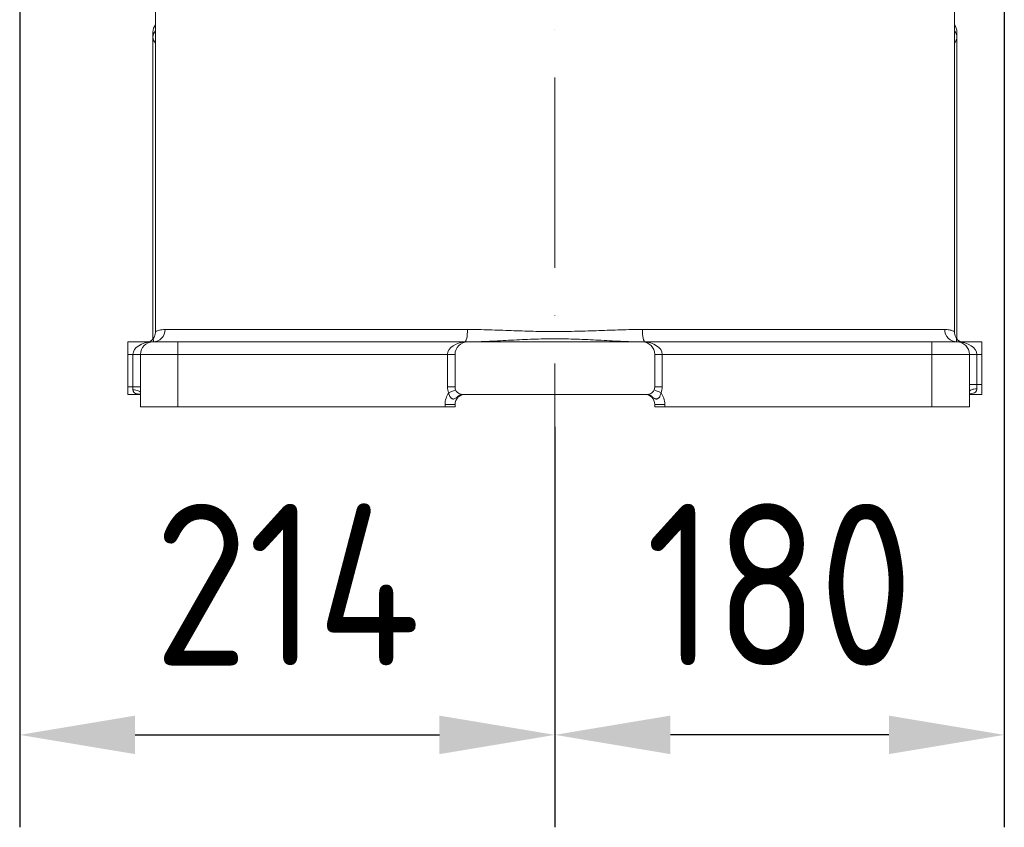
# Model space of a CAD drawing. Header units: millimetres. Extents: x 176 to 9387, y -11044 to -3322.
# Tile 37 of 255: x 1078 to 1473, y -6356 to -6033. Entities that reach past the tile are written whole.
import ezdxf

# ---------------------------------------------------------------- set-up
doc = ezdxf.new("R2010")
doc.units = ezdxf.units.MM
doc.header["$LTSCALE"] = 0.3175
doc.linetypes.add('ACAD_ISO10W100', pattern=[18, 12, -3, 0, -3])
for name, color, linetype, lineweight in [('1轮廓实线层', 7, 'Continuous', 18), ('7标注层', 4, 'Continuous', 13), ('中心线', 4, 'ACAD_ISO10W100', 20)]:
    doc.layers.add(name, color=color, linetype=linetype, lineweight=lineweight)
doc.styles.add('标准汉字', font='gbenor.shx', dxfattribs={"bigfont": 'gbcbig.shx'})
doc.dimstyles.new('M1：18.5', dxfattribs={"dimscale": 18.5, "dimtxt": 3.5, "dimasz": 2.5, "dimexe": 2, "dimexo": 0, "dimgap": 1.5, "dimtad": 1, "dimdec": 4, "dimdsep": 46, "dimtxsty": '标准汉字', "dimcen": 5, "dimdle": 5, "dimclrd": 1, "dimclre": 1, "dimclrt": 256, "dimadec": 4, "dimazin": 2, "dimtfac": 1, "dimtdec": 4, "dimtmove": 2, "dimatfit": 3, "dimfxl": 1, "dimfrac": 2, "dimtolj": 1, "dimarcsym": 0})

# ---------------------------------------------------------------- blocks, each defined once
blk = doc.blocks.new('*D30')
at = {"layer": '7标注层', "color": 1, "lineweight": -2, "ltscale": 20, "transparency": 16777216}
for p, q in [((1472.85, -5983.95), (1472.85, -6356.26)), ((1292.85, -6195.93), (1292.85, -6356.26)), ((1426.6, -6319.26), (1339.1, -6319.26))]:
    blk.add_line(p, q, dxfattribs=at)
at = {"layer": '7标注层', "color": 1, "transparency": 16777216}
for points in [[(1339.1, -6311.55), (1339.1, -6326.97), (1292.85, -6319.26)], [(1426.6, -6326.97), (1426.6, -6311.55), (1472.85, -6319.26)]]:
    blk.add_solid(points, dxfattribs=at)
at = {"layer": 'Defpoints', "color": 0, "transparency": 16777216}
for p in [(1472.85, -5983.95), (1292.85, -6195.93), (1292.85, -6319.26)]:
    blk.add_point(p, dxfattribs=at)
at = {"layer": '7标注层', "transparency": 16777216, "insert": (1382.85, -6259.14), "char_height": 64.75, "attachment_point": 5, "style": '标准汉字'}
blk.add_mtext('\\A1;180', dxfattribs=at)
blk = doc.blocks.new('*D31')
at = {"layer": '7标注层', "color": 1, "lineweight": -2, "ltscale": 20, "transparency": 16777216}
for p, q in [((1078.47, -5944.61), (1078.47, -6356.26)), ((1292.85, -6195.93), (1292.85, -6356.26)), ((1124.72, -6319.26), (1246.6, -6319.26))]:
    blk.add_line(p, q, dxfattribs=at)
at = {"layer": '7标注层', "color": 1, "transparency": 16777216}
for points in [[(1124.72, -6311.55), (1124.72, -6326.97), (1078.47, -6319.26)], [(1246.6, -6326.97), (1246.6, -6311.55), (1292.85, -6319.26)]]:
    blk.add_solid(points, dxfattribs=at)
at = {"layer": 'Defpoints', "color": 0, "transparency": 16777216}
for p in [(1078.47, -5944.61), (1292.85, -6195.93), (1292.85, -6319.26)]:
    blk.add_point(p, dxfattribs=at)
at = {"layer": '7标注层', "transparency": 16777216, "insert": (1185.66, -6259.14), "char_height": 64.75, "attachment_point": 5, "style": '标准汉字'}
blk.add_mtext('\\A1;214', dxfattribs=at)

msp = doc.modelspace()

# ---------------------------------------------------------------- linework, layer by layer
at = {"layer": '1轮廓实线层', "ltscale": 20}
for p, q in [((1132.85143, -6014.95328), (1132.85143, -6157.73461)), ((1452.85142, -6157.73461), (1452.85142, -6014.95328)), ((1131.85142, -6039.93445), (1131.85142, -6037.95328)), ((1453.85142, -6037.95328), (1453.85142, -6039.93445)), ((1131.85142, -6160.78686), (1131.85142, -6039.93445)), ((1453.85142, -6039.93445), (1453.85142, -6160.78686)), ((1136.73021, -6156.95328), (1257.83475, -6156.95328)), ((1327.86809, -6156.95328), (1448.97263, -6156.95328)), ((1121.85142, -6166.95328), (1121.85142, -6161.95328)), ((1121.85142, -6161.95328), (1131.71664, -6161.95328)), ((1131.85142, -6161.95328), (1141.85143, -6161.95328)), ((1131.87473, -6161.92533), (1131.88132, -6161.92484)), ((1141.85143, -6161.95328), (1141.85143, -6166.95328)), ((1141.85143, -6161.95328), (1256.74048, -6161.95328)), ((1327.85142, -6161.95328), (1257.85142, -6161.95328)), ((1328.96236, -6161.95328), (1443.85142, -6161.95328)), ((1443.85142, -6161.95328), (1453.85142, -6161.95328)), ((1443.85142, -6161.95328), (1443.85142, -6166.95328)), ((1453.82209, -6161.92243), (1453.8299, -6161.92332)), ((1453.85142, -6161.95021), (1453.85142, -6161.95062)), ((1453.9862, -6161.95328), (1463.85143, -6161.95328)), ((1463.85143, -6161.95328), (1463.85143, -6166.95328)), ((1123.85142, -6166.95328), (1121.85142, -6166.95328)), ((1121.85142, -6179.95328), (1121.85142, -6166.95328)), ((1123.85142, -6166.95328), (1126.85143, -6166.95328)), ((1123.85142, -6179.95328), (1123.85142, -6166.95328)), ((1141.85143, -6166.95328), (1126.85143, -6166.95328)), ((1126.85143, -6187.95328), (1126.85143, -6166.95328)), ((1249.85142, -6166.95328), (1141.85143, -6166.95328)), ((1141.85143, -6166.95328), (1141.85143, -6187.95328)), ((1252.85142, -6166.95328), (1249.85142, -6166.95328)), ((1249.85142, -6179.95328), (1249.85142, -6166.95328)), ((1252.85142, -6166.95328), (1252.85142, -6179.95328)), ((1332.85142, -6179.95328), (1332.85142, -6166.95328)), ((1332.85142, -6166.95328), (1335.85142, -6166.95328)), ((1335.85142, -6166.95328), (1335.85142, -6179.95328)), ((1443.85142, -6166.95328), (1335.85142, -6166.95328)), ((1458.85142, -6166.95328), (1443.85142, -6166.95328)), ((1443.85142, -6187.95328), (1443.85142, -6166.95328)), ((1458.85142, -6166.95328), (1458.85142, -6187.95328)), ((1458.85142, -6166.95328), (1461.85142, -6166.95328)), ((1461.85142, -6166.95328), (1461.85142, -6178.95328)), ((1463.85143, -6166.95328), (1461.85142, -6166.95328)), ((1463.85143, -6166.95328), (1463.85143, -6178.95328)), ((1458.85142, -6178.95328), (1461.85142, -6178.95328)), ((1461.85142, -6178.95328), (1461.85142, -6180.70328)), ((1461.85142, -6178.95328), (1463.85143, -6178.95328)), ((1463.85143, -6178.95328), (1463.85143, -6182.95328)), ((1121.85142, -6182.95328), (1121.85142, -6179.95328)), ((1121.85142, -6179.95328), (1123.85142, -6179.95328)), ((1126.85143, -6182.95328), (1121.85142, -6182.95328)), ((1123.85142, -6181.13304), (1123.85142, -6179.95328)), ((1123.85142, -6179.95328), (1126.85143, -6179.95328)), ((1252.85142, -6179.95328), (1249.85142, -6179.95328)), ((1255.85142, -6182.95328), (1329.85142, -6182.95328)), ((1332.85142, -6179.95328), (1335.85142, -6179.95328)), ((1463.85143, -6182.95328), (1458.85142, -6182.95328)), ((1252.85142, -6186.95328), (1248.85142, -6186.95328)), ((1248.85142, -6187.95328), (1248.85142, -6186.95328)), ((1252.85142, -6186.95328), (1252.85142, -6187.95328)), ((1336.85142, -6186.95328), (1332.85142, -6186.95328)), ((1332.85142, -6187.95328), (1332.85142, -6186.95328)), ((1336.85142, -6186.95328), (1336.85142, -6187.95328)), ((1141.85143, -6187.95328), (1126.85143, -6187.95328)), ((1248.85142, -6187.95328), (1141.85143, -6187.95328)), ((1252.85142, -6187.95328), (1248.85142, -6187.95328)), ((1336.85142, -6187.95328), (1332.85142, -6187.95328)), ((1443.85142, -6187.95328), (1336.85142, -6187.95328)), ((1458.85142, -6187.95328), (1443.85142, -6187.95328))]:
    msp.add_line(p, q, dxfattribs=at)
at = {"layer": '1轮廓实线层', "lineweight": 0, "ltscale": 20}
for points in [[(1257.83475, -6156.95328), (1257.81373, -6157.92873), (1257.75146, -6158.8667), (1257.65033, -6159.73113), (1257.51425, -6160.48881), (1257.34843, -6161.11063), (1257.15924, -6161.57268), (1256.95396, -6161.85721), (1256.74048, -6161.95328)], [(1327.86809, -6156.95328), (1327.88912, -6157.92873), (1327.95139, -6158.8667), (1328.05251, -6159.73113), (1328.18859, -6160.48881), (1328.35442, -6161.11063), (1328.5436, -6161.57268), (1328.74888, -6161.85721), (1328.96236, -6161.95328)], [(1123.85142, -6181.13304), (1124.4367, -6181.15571), (1124.99947, -6181.22284), (1125.51813, -6181.33186), (1125.97274, -6181.47858), (1126.34583, -6181.65736), (1126.62307, -6181.86132), (1126.79378, -6182.08263), (1126.85143, -6182.31279)], [(1253.09313, -6181.13304), (1253.04013, -6181.15571), (1252.88317, -6181.22284), (1252.62827, -6181.33186), (1252.28525, -6181.47858), (1251.86726, -6181.65736), (1251.39039, -6181.86132), (1250.87295, -6182.08263), (1250.33484, -6182.31279)], [(1332.60971, -6181.13304), (1332.66271, -6181.15571), (1332.81968, -6181.22284), (1333.07457, -6181.33186), (1333.4176, -6181.47858), (1333.83558, -6181.65736), (1334.31245, -6181.86132), (1334.82989, -6182.08263), (1335.36801, -6182.31279)], [(1458.85142, -6182.01578), (1458.90907, -6181.75973), (1459.07978, -6181.51351), (1459.35701, -6181.28659), (1459.73011, -6181.0877), (1460.18471, -6180.92448), (1460.70338, -6180.80319), (1461.26615, -6180.7285), (1461.85142, -6180.70328)]]:
    msp.add_lwpolyline(points, dxfattribs=at)
for centre, radius, start, end in [((1136.85142, -6037.95328), 5, 143.1301024, 180), ((1135.78018, -6039.97816), 3.929, 138.1951552, 179.3625271), ((1448.85142, -6037.95328), 5, 0, 36.8698976), ((1449.90257, -6039.98597), 3.94918, 0.7474353, 41.6948825), ((1131.79006, -6157.01314), 4.94052, 270.7116788, 0.6942654), ((1453.91279, -6157.01314), 4.94052, 179.3057346, 269.2883212), ((1131.85142, -6166.95328), 5, 90, 180), ((1129.47698, -6158.95328), 3, 270.0010186, 324.0142408), ((1131.7157, -6160.45429), 1.50041, 268.8038202, 271.1961798), ((1131.71665, -6158.9954), 2.95788, 269.9999103, 273.1277661), ((1257.85142, -6166.95328), 5, 90, 180), ((1257.7157, -6160.45429), 1.50041, 268.8038202, 271.1961798), ((1257.85103, -6161.90719), 0.04609, 270.490635, 295.2626485), ((1327.85182, -6161.90719), 0.04609, 244.7373515, 269.509365), ((1327.85142, -6166.95328), 5, 0, 90), ((1327.98715, -6160.45429), 1.50041, 268.8038202, 271.1961798), ((1456.22587, -6158.95328), 3, 215.9393167, 269.9989814), ((1453.9862, -6158.9954), 2.95788, 266.8722339, 270.0000897), ((1453.85142, -6166.95328), 5, 0, 90), ((1453.98714, -6160.45429), 1.50041, 268.8038202, 271.1961798), ((1256.85142, -6186.95328), 8, 144.5451673, 180), ((1255.85142, -6179.95328), 6, 180, 203.1570008), ((1255.85142, -6179.95328), 3, 180, 270), ((1256.85142, -6186.95328), 4, 90, 180), ((1255.88789, -6185.51112), 2.5581, 90.8169048, 142.6026135), ((1328.85142, -6186.95328), 4, 0, 90), ((1329.85142, -6179.95328), 3, 270, 0), ((1329.81495, -6185.51112), 2.5581, 37.3973865, 89.1830952), ((1329.85142, -6179.95328), 6, 336.8429992, 0), ((1328.85142, -6186.95328), 8, 0, 35.4548327)]:
    msp.add_arc(centre, radius, start, end, dxfattribs=at)
at = {"layer": '1轮廓实线层', "ltscale": 20}
for centre, major_axis, ratio, start_param, end_param in [((1146.85142, -6047.95328), (14.75596, -8.96174), 0.30069403, 3.32222273, 3.68943075), ((1438.85142, -6047.95328), (14.75596, 8.96174), 0.30069403, 5.735347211, 6.102555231), ((1131.85142, -6166.95328), (8, 0), 0.625, 1.591678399, 3.141592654), ((1257.85142, -6166.95328), (8, 0), 0.625, 1.591678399, 3.141592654), ((1327.85142, -6166.95328), (8, 0), 0.625, 0, 1.549914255), ((1453.85142, -6166.95328), (8, 0), 0.625, 0, 1.549914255)]:
    msp.add_ellipse(centre, major_axis=major_axis, ratio=ratio, start_param=start_param, end_param=end_param, dxfattribs=at)
for points, knots in [([(1132.83867, -6157.74457), (1132.84315, -6157.7881), (1132.88136, -6158.15934), (1132.76056, -6158.83521), (1132.49874, -6159.6929), (1132.19456, -6160.31181), (1131.96326, -6160.6171), (1131.89532, -6160.70677)], [0, 0, 0, 0, 0.132005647, 1.125663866, 2.029984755, 2.84606979, 3.185440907, 3.185440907, 3.185440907, 3.185440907]), ([(1132.94714, -6157.73461), (1132.96448, -6157.73399), (1133.00582, -6157.73253), (1134.20988, -6157.16391), (1135.89015, -6157.02349), (1136.73021, -6156.95328)], [0, 0, 0, 0, 1.040735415, 2.4802084, 3.919410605, 3.919410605, 3.919410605, 3.919410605]), ([(1257.83475, -6156.95328), (1260.72767, -6156.95328), (1263.63198, -6157.01915), (1269.46544, -6157.19789), (1272.39457, -6157.31114), (1276.8082, -6157.46926), (1278.28316, -6157.52014), (1281.22744, -6157.61169), (1282.69827, -6157.6524), (1287.10682, -6157.75257), (1290.04058, -6157.78908), (1295.89756, -6157.78714), (1298.82077, -6157.74874), (1304.65689, -6157.61349), (1307.56979, -6157.51691), (1313.38569, -6157.30817), (1316.28869, -6157.19614), (1322.08529, -6157.01889), (1324.97888, -6156.95328), (1327.86809, -6156.95328)], [0, 0, 0, 0, 8.757356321, 8.757356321, 17.514712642, 17.514712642, 21.893390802, 21.893390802, 26.272068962, 26.272068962, 35.029425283, 35.029425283, 43.786781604, 43.786781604, 52.544137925, 52.544137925, 61.301494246, 61.301494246, 70.058850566, 70.058850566, 70.058850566, 70.058850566]), ([(1448.97263, -6156.95328), (1449.62791, -6156.99914), (1450.94118, -6157.09105), (1452.24166, -6157.52834), (1452.92329, -6157.79657), (1452.78415, -6157.74512), (1452.75571, -6157.73461)], [0, 0, 0, 0, 1.169846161, 2.344539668, 3.86572319, 4.256574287, 4.256574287, 4.256574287, 4.256574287]), ([(1453.80803, -6160.70501), (1453.75914, -6160.64427), (1453.47814, -6160.29519), (1453.14471, -6159.54968), (1452.86916, -6158.59858), (1452.8758, -6157.9851), (1452.87855, -6157.73099)], [0, 0, 0, 0, 0.235510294, 1.35369163, 2.435595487, 3.200622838, 3.200622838, 3.200622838, 3.200622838]), ([(1131.68438, -6161.95437), (1131.69173, -6161.95427), (1131.69825, -6161.95415), (1131.70331, -6161.95403), (1131.7037, -6161.95402), (1131.70408, -6161.95401), (1131.70445, -6161.954), (1131.70998, -6161.95386), (1131.71386, -6161.95373), (1131.71625, -6161.95362), (1131.71748, -6161.95356), (1131.71834, -6161.95351), (1131.71888, -6161.95346), (1131.72037, -6161.95334), (1131.71933, -6161.95328), (1131.71665, -6161.95328)], [0, 0, 0, 0, 0.00896418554, 0.00896418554, 0.00896418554, 0.00963707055, 0.00963707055, 0.00963707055, 0.01979951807, 0.01979951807, 0.01979951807, 0.02500448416, 0.02500448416, 0.02500448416, 0.03972622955, 0.03972622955, 0.03972622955, 0.03972622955]), ([(1131.92147, -6160.72581), (1131.9547, -6160.81176), (1132.01586, -6160.96994), (1132.06341, -6161.63586), (1131.96259, -6161.89046), (1131.90771, -6161.92838), (1131.87804, -6161.94887)], [0, 0, 0, 0, 0.558494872, 1.027950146, 1.155642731, 1.305957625, 1.305957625, 1.305957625, 1.305957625]), ([(1257.68438, -6161.95437), (1257.70231, -6161.95362), (1257.72769, -6161.95246), (1257.79121, -6161.95023), (1257.83035, -6161.94918), (1257.8707, -6161.94887)], [0, 0, 0, 0, 0.093207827, 0.093207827, 0.186415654, 0.186415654, 0.186415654, 0.186415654]), ([(1257.8707, -6161.94887), (1260.78764, -6161.92647), (1263.7033, -6161.82228), (1269.53175, -6161.55492), (1272.44465, -6161.39157), (1278.27163, -6161.08865), (1281.18542, -6160.94942), (1287.01585, -6160.75534), (1289.93309, -6160.70101), (1295.76888, -6160.701), (1298.68526, -6160.7553), (1304.51571, -6160.94934), (1307.42996, -6161.08859), (1313.25717, -6161.39151), (1316.17017, -6161.55487), (1321.99915, -6161.82226), (1324.91515, -6161.92646), (1327.83215, -6161.94887)], [0, 0, 0, 0, 8.752076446, 8.752076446, 17.504152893, 17.504152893, 26.256229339, 26.256229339, 35.008305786, 35.008305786, 43.760382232, 43.760382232, 52.512458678, 52.512458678, 61.264535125, 61.264535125, 70.016611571, 70.016611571, 70.016611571, 70.016611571]), ([(1453.82481, -6161.94887), (1453.7819, -6161.90905), (1453.65907, -6161.79506), (1453.62818, -6161.1607), (1453.82343, -6160.55562), (1453.78338, -6160.71766), (1453.78137, -6160.72581)], [0, 0, 0, 0, 0.286586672, 0.820403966, 1.629523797, 1.672335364, 1.672335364, 1.672335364, 1.672335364]), ([(1453.98619, -6161.95328), (1453.98326, -6161.95328), (1453.98229, -6161.95336), (1453.98447, -6161.9535), (1453.98571, -6161.95358), (1453.98804, -6161.95369), (1453.99168, -6161.95381), (1453.99338, -6161.95387), (1453.99537, -6161.95392), (1453.99766, -6161.95398), (1454.00181, -6161.95409), (1454.00705, -6161.9542), (1454.01306, -6161.95429), (1454.0148, -6161.95432), (1454.0166, -6161.95435), (1454.01847, -6161.95437)], [0, 0, 0, 0, 0.01632322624, 0.01632322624, 0.01632322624, 0.02562890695, 0.02562890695, 0.02562890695, 0.02993959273, 0.02993959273, 0.02993959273, 0.03784736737, 0.03784736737, 0.03784736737, 0.04010037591, 0.04010037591, 0.04010037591, 0.04010037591]), ([(1126.85143, -6182.9062), (1126.34161, -6182.86649), (1125.49153, -6182.80028), (1124.5813, -6182.46947), (1124.17161, -6182.1104), (1123.95318, -6181.7588), (1123.86171, -6181.45691), (1123.85364, -6181.20276), (1123.85142, -6181.13304)], [0, 0, 0, 0, 1.430222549, 2.384776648, 2.975709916, 3.201104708, 3.730531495, 3.930675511, 3.930675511, 3.930675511, 3.930675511]), ([(1253.85563, -6183.95749), (1253.67119, -6184.08283), (1253.496, -6184.20997), (1253.15434, -6184.44726), (1252.98802, -6184.55756), (1252.64622, -6184.7294), (1252.46849, -6184.78988), (1252.19568, -6184.80876), (1252.10204, -6184.80326), (1251.9162, -6184.76674), (1251.82388, -6184.73609), (1251.63987, -6184.64993), (1251.54933, -6184.59471), (1251.37656, -6184.46581), (1251.29342, -6184.39171), (1251.13355, -6184.22543), (1251.05733, -6184.13353), (1250.91631, -6183.93921), (1250.85175, -6183.83738), (1250.67408, -6183.51986), (1250.57635, -6183.29091), (1250.42297, -6182.8106), (1250.36872, -6182.56437), (1250.33484, -6182.31279)], [0, 0, 0, 0, 0.656139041, 0.656139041, 1.312278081, 1.312278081, 1.968417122, 1.968417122, 2.296486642, 2.296486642, 2.624556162, 2.624556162, 2.952625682, 2.952625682, 3.280695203, 3.280695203, 3.608764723, 3.608764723, 3.936834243, 3.936834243, 4.592973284, 4.592973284, 5.249112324, 5.249112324, 5.249112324, 5.249112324]), ([(1253.85563, -6183.95749), (1254.06921, -6183.81233), (1254.29165, -6183.67502), (1254.75824, -6183.42884), (1255.0036, -6183.31946), (1255.51074, -6183.14067), (1255.77172, -6183.07122), (1256.30719, -6182.97724), (1256.5805, -6182.95328), (1256.85142, -6182.95328)], [0, 0, 0, 0, 0.803141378, 0.803141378, 1.606282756, 1.606282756, 2.409424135, 2.409424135, 3.212565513, 3.212565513, 3.212565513, 3.212565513]), ([(1331.84722, -6183.95749), (1331.63364, -6183.81233), (1331.41119, -6183.67502), (1330.9446, -6183.42884), (1330.69925, -6183.31946), (1330.1921, -6183.14067), (1329.93112, -6183.07122), (1329.39565, -6182.97724), (1329.12235, -6182.95328), (1328.85142, -6182.95328)], [0, 0, 0, 0, 0.803141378, 0.803141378, 1.606282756, 1.606282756, 2.409424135, 2.409424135, 3.212565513, 3.212565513, 3.212565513, 3.212565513]), ([(1335.36801, -6182.31279), (1335.33421, -6182.56375), (1335.28026, -6182.80833), (1335.12923, -6183.28335), (1335.03039, -6183.51636), (1334.85315, -6183.834), (1334.78912, -6183.93517), (1334.65055, -6184.12705), (1334.5753, -6184.2185), (1334.41615, -6184.38535), (1334.33314, -6184.46004), (1334.16003, -6184.59046), (1334.06925, -6184.6464), (1333.88513, -6184.73376), (1333.79166, -6184.76519), (1333.60792, -6184.80238), (1333.51676, -6184.80857), (1333.3346, -6184.79759), (1333.24382, -6184.78016), (1333.06689, -6184.72657), (1332.97951, -6184.69022), (1332.7201, -6184.561), (1332.55249, -6184.44996), (1332.20862, -6184.21127), (1332.03255, -6184.08344), (1331.84722, -6183.95749)], [0, 0, 0, 0, 0.655780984, 0.655780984, 1.311561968, 1.311561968, 1.63945246, 1.63945246, 1.967342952, 1.967342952, 2.295233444, 2.295233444, 2.623123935, 2.623123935, 2.951014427, 2.951014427, 3.278904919, 3.278904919, 3.606795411, 3.606795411, 3.934685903, 3.934685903, 4.590466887, 4.590466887, 5.246247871, 5.246247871, 5.246247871, 5.246247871]), ([(1461.85142, -6180.70328), (1461.83066, -6180.93088), (1461.79874, -6181.2809), (1461.50819, -6181.84063), (1460.90741, -6182.34084), (1459.94418, -6182.67254), (1459.18775, -6182.7375), (1458.85142, -6182.76639)], [0, 0, 0, 0, 0.669683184, 1.029867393, 2.023359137, 3.181068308, 4.107948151, 4.107948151, 4.107948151, 4.107948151])]:
    msp.add_open_spline(points, degree=3, knots=knots, dxfattribs=at)
for points in [[(1131.87804, -6161.94887), (1131.87617, -6161.9495), (1131.819, -6161.95287), (1131.74702, -6161.95437)], [(1256.74048, -6161.95328), (1257.05506, -6161.95328), (1257.36969, -6161.95365), (1257.68438, -6161.95437)], [(1327.83215, -6161.94887), (1327.91292, -6161.9495), (1327.98255, -6161.95287), (1328.01847, -6161.95437)], [(1328.01847, -6161.95437), (1328.33315, -6161.95365), (1328.64778, -6161.95328), (1328.96236, -6161.95328)]]:
    msp.add_open_spline(points, degree=3, dxfattribs=at)
at = {"layer": '中心线', "ltscale": 20}
msp.add_line((1292.85142, -4797.72094), (1292.85142, -6195.93222), dxfattribs=at)

# ---------------------------------------------------------------- dimensions: what is measured, and where the dimension line sits
at = {"layer": '7标注层', "ltscale": 20}
for p1, override, picture, middle in [((1078.47059, -5944.61409), {"dimdec": 0, "dimsah": 1, "dimtzin": 8}, '*D31', (1185.66101, -6259.13511)), ((1472.85143, -5983.95328), {"dimsah": 1, "dimtzin": 8}, '*D30', (1382.85143, -6259.13511))]:
    dim = msp.add_linear_dim(base=(1292.85142, -6319.26011), p1=p1, p2=(1292.85142, -6195.93222), dimstyle='M1：18.5', override=override, dxfattribs=at)
    dim.commit()
    dim.dimension.update_dxf_attribs({"geometry": picture, "text_midpoint": middle})

doc.saveas('drawing.dxf')
